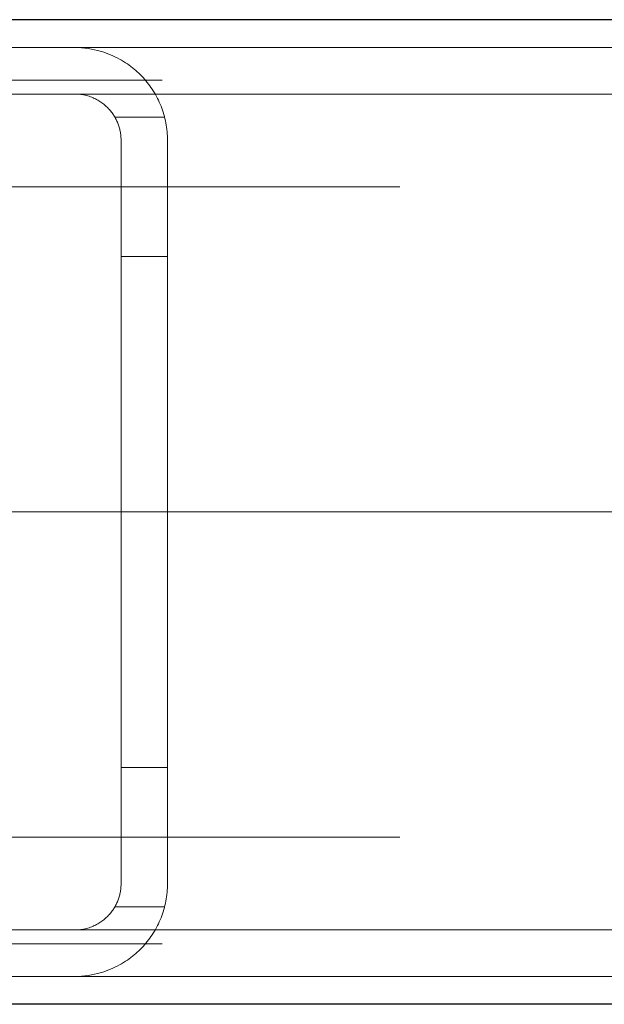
# Model space of a CAD drawing. Header units: millimetres. Extents: x -845 to -83, y 8759 to 9255.
# Tile 129 of 197: x -309.69 to -308.44, y 8817.04 to 8819.16. Entities that reach past the tile are written whole.
import ezdxf

# ---------------------------------------------------------------- set-up
doc = ezdxf.new("R2010")
doc.units = ezdxf.units.MM
doc.header["$LTSCALE"] = 10
doc.linetypes.add('HIDDEN', pattern=[0.375, 0.25, -0.125])
doc.linetypes.add('MITTE', pattern=[2, 1.25, -0.25, 0.25, -0.25])
for name, color, linetype, lineweight in [('PS_Hidden', 2, 'HIDDEN', 9), ('PS_Mid', 5, 'MITTE', 15), ('PS_Shape', 161, 'Continuous', 30), ('PS_SOLID', 7, 'Continuous', 30)]:
    doc.layers.add(name, color=color, linetype=linetype, lineweight=lineweight)

# ---------------------------------------------------------------- blocks, each defined once
blk = doc.blocks.new('*X575')
at = {"layer": 'PS_Hidden', "color": 2, "linetype": 'HIDDEN'}
for p, q in [((-310.1757, 8819.0956), (-309.5757, 8819.0956)), ((-299.8393, 8819.0956), (-309.5757, 8819.0956)), ((-309.5757, 8819.0956), (-309.5684, 8819.0955)), ((-309.5684, 8819.0955), (-309.561, 8819.095)), ((-309.561, 8819.095), (-309.5536, 8819.0944)), ((-309.5536, 8819.0944), (-309.5463, 8819.0934)), ((-309.5463, 8819.0934), (-309.5393, 8819.0923)), ((-309.5393, 8819.0923), (-309.5327, 8819.0909)), ((-309.5327, 8819.0909), (-309.5264, 8819.0894)), ((-309.5264, 8819.0894), (-309.5206, 8819.0878)), ((-309.5206, 8819.0878), (-309.515, 8819.0861)), ((-309.515, 8819.0861), (-309.5095, 8819.0843)), ((-309.5095, 8819.0843), (-309.5041, 8819.0823)), ((-309.5041, 8819.0823), (-309.4989, 8819.0802)), ((-309.4989, 8819.0802), (-309.4938, 8819.078)), ((-309.4938, 8819.078), (-309.4889, 8819.0757)), ((-309.4889, 8819.0757), (-309.484, 8819.0733)), ((-309.484, 8819.0733), (-309.4794, 8819.0708)), ((-309.4794, 8819.0708), (-309.4749, 8819.0682)), ((-309.4749, 8819.0682), (-309.4705, 8819.0656)), ((-309.4705, 8819.0656), (-309.4663, 8819.063)), ((-309.4663, 8819.063), (-309.4623, 8819.0603)), ((-309.4623, 8819.0603), (-309.4584, 8819.0576)), ((-309.4584, 8819.0576), (-309.4547, 8819.0548)), ((-309.4547, 8819.0548), (-309.4512, 8819.0521)), ((-309.4512, 8819.0521), (-309.4478, 8819.0493)), ((-309.4478, 8819.0493), (-309.4444, 8819.0464)), ((-309.4444, 8819.0464), (-309.441, 8819.0434)), ((-309.441, 8819.0434), (-309.4378, 8819.0404)), ((-309.4378, 8819.0404), (-309.4346, 8819.0373)), ((-309.4346, 8819.0373), (-309.4314, 8819.0341)), ((-309.4314, 8819.0341), (-309.4284, 8819.0308)), ((-309.4284, 8819.0308), (-309.4254, 8819.0275)), ((-301.8877, 8819.0256), (-310.3295, 8819.0256)), ((-309.4254, 8819.0275), (-309.4225, 8819.0241)), ((-309.4225, 8819.0241), (-309.4196, 8819.0206)), ((-309.4196, 8819.0206), (-309.4168, 8819.017)), ((-309.4168, 8819.017), (-309.4141, 8819.0134)), ((-309.4141, 8819.0134), (-309.4115, 8819.0097)), ((-309.4115, 8819.0097), (-309.4089, 8819.006)), ((-309.5757, 8818.9956), (-310.1757, 8818.9956)), ((-300.0477, 8818.9956), (-309.5757, 8818.9956)), ((-309.5724, 8818.9955), (-309.5757, 8818.9956)), ((-309.5692, 8818.9954), (-309.5724, 8818.9955)), ((-309.5659, 8818.9951), (-309.5692, 8818.9954)), ((-309.5627, 8818.9947), (-309.5659, 8818.9951)), ((-309.5596, 8818.9943), (-309.5627, 8818.9947)), ((-309.5564, 8818.9937), (-309.5596, 8818.9943)), ((-309.5534, 8818.9931), (-309.5564, 8818.9937)), ((-309.5503, 8818.9923), (-309.5534, 8818.9931)), ((-309.5474, 8818.9915), (-309.5503, 8818.9923)), ((-309.5444, 8818.9906), (-309.5474, 8818.9915)), ((-309.5416, 8818.9896), (-309.5444, 8818.9906)), ((-309.5388, 8818.9885), (-309.5416, 8818.9896)), ((-309.5361, 8818.9874), (-309.5388, 8818.9885)), ((-309.4089, 8819.006), (-309.4065, 8819.0022)), ((-309.4065, 8819.0022), (-309.4041, 8818.9983)), ((-309.4041, 8818.9983), (-309.4018, 8818.9943)), ((-309.4018, 8818.9943), (-309.3996, 8818.9903)), ((-309.3996, 8818.9903), (-309.3974, 8818.9862)), ((-309.5334, 8818.9862), (-309.5361, 8818.9874)), ((-309.5309, 8818.985), (-309.5334, 8818.9862)), ((-309.5284, 8818.9836), (-309.5309, 8818.985)), ((-309.5259, 8818.9823), (-309.5284, 8818.9836)), ((-309.5236, 8818.9809), (-309.5259, 8818.9823)), ((-309.5213, 8818.9795), (-309.5236, 8818.9809)), ((-309.5191, 8818.978), (-309.5213, 8818.9795)), ((-309.517, 8818.9765), (-309.5191, 8818.978)), ((-309.515, 8818.975), (-309.517, 8818.9765)), ((-309.513, 8818.9735), (-309.515, 8818.975)), ((-309.5112, 8818.972), (-309.513, 8818.9735)), ((-309.5094, 8818.9704), (-309.5112, 8818.972)), ((-309.5076, 8818.9688), (-309.5094, 8818.9704)), ((-309.5059, 8818.9671), (-309.5076, 8818.9688)), ((-309.5042, 8818.9655), (-309.5059, 8818.9671)), ((-309.3974, 8818.9862), (-309.3954, 8818.9821)), ((-309.3954, 8818.9821), (-309.3935, 8818.9779)), ((-309.3935, 8818.9779), (-309.3916, 8818.9737)), ((-309.3916, 8818.9737), (-309.3898, 8818.9694)), ((-309.3898, 8818.9694), (-309.3882, 8818.965)), ((-309.5026, 8818.9637), (-309.5042, 8818.9655)), ((-309.501, 8818.962), (-309.5026, 8818.9637)), ((-309.4994, 8818.9602), (-309.501, 8818.962)), ((-309.4979, 8818.9584), (-309.4994, 8818.9602)), ((-309.4965, 8818.9566), (-309.4979, 8818.9584)), ((-309.4951, 8818.9547), (-309.4965, 8818.9566)), ((-309.4937, 8818.9528), (-309.4951, 8818.9547)), ((-309.4924, 8818.9509), (-309.4937, 8818.9528)), ((-309.4912, 8818.949), (-309.4924, 8818.9509)), ((-309.49, 8818.947), (-309.4912, 8818.949)), ((-309.4888, 8818.945), (-309.49, 8818.947)), ((-309.3882, 8818.965), (-309.3866, 8818.9606)), ((-309.3866, 8818.9606), (-309.3852, 8818.9562)), ((-309.3852, 8818.9562), (-309.3838, 8818.9517)), ((-309.3838, 8818.9517), (-309.3825, 8818.9471)), ((-309.3825, 8818.9471), (-309.3814, 8818.9426)), ((-309.4891, 8818.9456), (-309.3821, 8818.9456)), ((-309.4877, 8818.943), (-309.4888, 8818.945)), ((-309.4866, 8818.941), (-309.4877, 8818.943)), ((-309.4856, 8818.9389), (-309.4866, 8818.941)), ((-309.4846, 8818.9368), (-309.4856, 8818.9389)), ((-309.4837, 8818.9347), (-309.4846, 8818.9368)), ((-309.4828, 8818.9326), (-309.4837, 8818.9347)), ((-309.482, 8818.9305), (-309.4828, 8818.9326)), ((-309.4813, 8818.9284), (-309.482, 8818.9305)), ((-309.4805, 8818.9262), (-309.4813, 8818.9284)), ((-309.4799, 8818.924), (-309.4805, 8818.9262)), ((-309.3814, 8818.9426), (-309.3803, 8818.938)), ((-309.3803, 8818.938), (-309.3794, 8818.9334)), ((-309.3794, 8818.9334), (-309.3785, 8818.9287)), ((-309.3785, 8818.9287), (-309.3778, 8818.924)), ((-309.4793, 8818.9219), (-309.4799, 8818.924)), ((-309.4787, 8818.9197), (-309.4793, 8818.9219)), ((-309.4782, 8818.9175), (-309.4787, 8818.9197)), ((-309.4777, 8818.9153), (-309.4782, 8818.9175)), ((-309.4773, 8818.9131), (-309.4777, 8818.9153)), ((-309.4769, 8818.9109), (-309.4773, 8818.9131)), ((-309.4766, 8818.9087), (-309.4769, 8818.9109)), ((-309.4763, 8818.9065), (-309.4766, 8818.9087)), ((-309.4761, 8818.9043), (-309.4763, 8818.9065)), ((-309.476, 8818.9021), (-309.4761, 8818.9043)), ((-309.3778, 8818.924), (-309.3772, 8818.9193)), ((-309.3772, 8818.9193), (-309.3767, 8818.9146)), ((-309.3767, 8818.9146), (-309.3763, 8818.9099)), ((-309.3763, 8818.9099), (-309.376, 8818.9051)), ((-309.376, 8818.9051), (-309.3758, 8818.9004)), ((-309.4758, 8818.8999), (-309.476, 8818.9021)), ((-309.4758, 8818.8978), (-309.4758, 8818.8999)), ((-309.4757, 8818.8956), (-309.4758, 8818.8978)), ((-309.4757, 8817.2956), (-309.4757, 8818.8956)), ((-309.3758, 8818.9004), (-309.3757, 8818.8956)), ((-309.3757, 8818.8956), (-309.3757, 8817.2956)), ((-309.4757, 8818.6456), (-309.3757, 8818.6456)), ((-309.4757, 8817.5456), (-309.3757, 8817.5456)), ((-309.4758, 8817.2934), (-309.4757, 8817.2956)), ((-309.4758, 8817.2912), (-309.4758, 8817.2934)), ((-309.3757, 8817.2956), (-309.3758, 8817.2908)), ((-309.4793, 8817.2693), (-309.4787, 8817.2715)), ((-309.4787, 8817.2715), (-309.4782, 8817.2737)), ((-309.4782, 8817.2737), (-309.4777, 8817.2759)), ((-309.4777, 8817.2759), (-309.4773, 8817.2781)), ((-309.4773, 8817.2781), (-309.4769, 8817.2803)), ((-309.4769, 8817.2803), (-309.4766, 8817.2825)), ((-309.4766, 8817.2825), (-309.4763, 8817.2847)), ((-309.4763, 8817.2847), (-309.4761, 8817.2869)), ((-309.4761, 8817.2869), (-309.476, 8817.2891)), ((-309.476, 8817.2891), (-309.4758, 8817.2912)), ((-309.3772, 8817.2719), (-309.3778, 8817.2672)), ((-309.3767, 8817.2766), (-309.3772, 8817.2719)), ((-309.3763, 8817.2813), (-309.3767, 8817.2766)), ((-309.376, 8817.2861), (-309.3763, 8817.2813)), ((-309.3758, 8817.2908), (-309.376, 8817.2861)), ((-309.4877, 8817.2482), (-309.4866, 8817.2502)), ((-309.4866, 8817.2502), (-309.4856, 8817.2523)), ((-309.4856, 8817.2523), (-309.4846, 8817.2544)), ((-309.4846, 8817.2544), (-309.4837, 8817.2565)), ((-309.4837, 8817.2565), (-309.4828, 8817.2586)), ((-309.4828, 8817.2586), (-309.482, 8817.2607)), ((-309.482, 8817.2607), (-309.4813, 8817.2628)), ((-309.4813, 8817.2628), (-309.4805, 8817.265)), ((-309.4805, 8817.265), (-309.4799, 8817.2672)), ((-309.4799, 8817.2672), (-309.4793, 8817.2693)), ((-309.3803, 8817.2532), (-309.3814, 8817.2486)), ((-309.3794, 8817.2578), (-309.3803, 8817.2532)), ((-309.3785, 8817.2625), (-309.3794, 8817.2578)), ((-309.3778, 8817.2672), (-309.3785, 8817.2625)), ((-309.5026, 8817.2274), (-309.501, 8817.2292)), ((-309.501, 8817.2292), (-309.4994, 8817.231)), ((-309.4994, 8817.231), (-309.4979, 8817.2328)), ((-309.4979, 8817.2328), (-309.4965, 8817.2346)), ((-309.4965, 8817.2346), (-309.4951, 8817.2365)), ((-309.4951, 8817.2365), (-309.4937, 8817.2384)), ((-309.4937, 8817.2384), (-309.4924, 8817.2403)), ((-309.4924, 8817.2403), (-309.4912, 8817.2422)), ((-309.4912, 8817.2422), (-309.49, 8817.2442)), ((-309.49, 8817.2442), (-309.4888, 8817.2462)), ((-309.4891, 8817.2456), (-309.3821, 8817.2456)), ((-309.4888, 8817.2462), (-309.4877, 8817.2482)), ((-309.3866, 8817.2306), (-309.3882, 8817.2262)), ((-309.3852, 8817.235), (-309.3866, 8817.2306)), ((-309.3838, 8817.2395), (-309.3852, 8817.235)), ((-309.3825, 8817.244), (-309.3838, 8817.2395)), ((-309.3814, 8817.2486), (-309.3825, 8817.244)), ((-309.5309, 8817.2062), (-309.5284, 8817.2075)), ((-309.5284, 8817.2075), (-309.5259, 8817.2089)), ((-309.5259, 8817.2089), (-309.5236, 8817.2103)), ((-309.5236, 8817.2103), (-309.5213, 8817.2117)), ((-309.5213, 8817.2117), (-309.5191, 8817.2132)), ((-309.5191, 8817.2132), (-309.517, 8817.2147)), ((-309.517, 8817.2147), (-309.515, 8817.2162)), ((-309.515, 8817.2162), (-309.513, 8817.2177)), ((-309.513, 8817.2177), (-309.5112, 8817.2192)), ((-309.5112, 8817.2192), (-309.5094, 8817.2208)), ((-309.5094, 8817.2208), (-309.5076, 8817.2224)), ((-309.5076, 8817.2224), (-309.5059, 8817.224)), ((-309.5059, 8817.224), (-309.5042, 8817.2257)), ((-309.5042, 8817.2257), (-309.5026, 8817.2274)), ((-309.3954, 8817.2091), (-309.3974, 8817.205)), ((-309.3935, 8817.2133), (-309.3954, 8817.2091)), ((-309.3916, 8817.2175), (-309.3935, 8817.2133)), ((-309.3898, 8817.2218), (-309.3916, 8817.2175)), ((-309.3882, 8817.2262), (-309.3898, 8817.2218)), ((-310.1757, 8817.1956), (-309.5757, 8817.1956)), ((-300.0477, 8817.1956), (-309.5757, 8817.1956)), ((-309.5757, 8817.1956), (-309.5724, 8817.1956)), ((-309.5724, 8817.1956), (-309.5692, 8817.1958)), ((-309.5692, 8817.1958), (-309.5659, 8817.1961)), ((-309.5659, 8817.1961), (-309.5627, 8817.1964)), ((-309.5627, 8817.1964), (-309.5596, 8817.1969)), ((-309.5596, 8817.1969), (-309.5564, 8817.1975)), ((-309.5564, 8817.1975), (-309.5534, 8817.1981)), ((-309.5534, 8817.1981), (-309.5503, 8817.1989)), ((-309.5503, 8817.1989), (-309.5474, 8817.1997)), ((-309.5474, 8817.1997), (-309.5444, 8817.2006)), ((-309.5444, 8817.2006), (-309.5416, 8817.2016)), ((-309.5416, 8817.2016), (-309.5388, 8817.2027)), ((-309.5388, 8817.2027), (-309.5361, 8817.2038)), ((-309.5361, 8817.2038), (-309.5334, 8817.205)), ((-309.5334, 8817.205), (-309.5309, 8817.2062)), ((-309.4065, 8817.189), (-309.4089, 8817.1852)), ((-309.4041, 8817.1929), (-309.4065, 8817.189)), ((-309.4018, 8817.1969), (-309.4041, 8817.1929)), ((-309.3996, 8817.2009), (-309.4018, 8817.1969)), ((-309.3974, 8817.205), (-309.3996, 8817.2009)), ((-301.8877, 8817.1656), (-310.3295, 8817.1656)), ((-309.4225, 8817.1671), (-309.4254, 8817.1637)), ((-309.4196, 8817.1706), (-309.4225, 8817.1671)), ((-309.4168, 8817.1742), (-309.4196, 8817.1706)), ((-309.4141, 8817.1778), (-309.4168, 8817.1742)), ((-309.4115, 8817.1815), (-309.4141, 8817.1778)), ((-309.4089, 8817.1852), (-309.4115, 8817.1815)), ((-309.4444, 8817.1448), (-309.4478, 8817.1419)), ((-309.441, 8817.1478), (-309.4444, 8817.1448)), ((-309.4378, 8817.1508), (-309.441, 8817.1478)), ((-309.4346, 8817.1539), (-309.4378, 8817.1508)), ((-309.4314, 8817.1571), (-309.4346, 8817.1539)), ((-309.4284, 8817.1604), (-309.4314, 8817.1571)), ((-309.4254, 8817.1637), (-309.4284, 8817.1604)), ((-309.4749, 8817.123), (-309.4794, 8817.1204)), ((-309.4705, 8817.1256), (-309.4749, 8817.123)), ((-309.4663, 8817.1282), (-309.4705, 8817.1256)), ((-309.4623, 8817.1309), (-309.4663, 8817.1282)), ((-309.4584, 8817.1336), (-309.4623, 8817.1309)), ((-309.4547, 8817.1364), (-309.4584, 8817.1336)), ((-309.4512, 8817.1391), (-309.4547, 8817.1364)), ((-309.4478, 8817.1419), (-309.4512, 8817.1391)), ((-309.5264, 8817.1018), (-309.5327, 8817.1003)), ((-309.5206, 8817.1034), (-309.5264, 8817.1018)), ((-309.515, 8817.1051), (-309.5206, 8817.1034)), ((-309.5095, 8817.1069), (-309.515, 8817.1051)), ((-309.5041, 8817.1089), (-309.5095, 8817.1069)), ((-309.4989, 8817.111), (-309.5041, 8817.1089)), ((-309.4938, 8817.1132), (-309.4989, 8817.111)), ((-309.4889, 8817.1155), (-309.4938, 8817.1132)), ((-309.484, 8817.1179), (-309.4889, 8817.1155)), ((-309.4794, 8817.1204), (-309.484, 8817.1179)), ((-309.5757, 8817.0956), (-310.1757, 8817.0956)), ((-309.5684, 8817.0957), (-309.5757, 8817.0956)), ((-299.8393, 8817.0956), (-309.5757, 8817.0956)), ((-309.561, 8817.0962), (-309.5684, 8817.0957)), ((-309.5536, 8817.0968), (-309.561, 8817.0962)), ((-309.5463, 8817.0978), (-309.5536, 8817.0968)), ((-309.5393, 8817.0989), (-309.5463, 8817.0978)), ((-309.5327, 8817.1003), (-309.5393, 8817.0989))]:
    blk.add_line(p, q, dxfattribs=at)
at = {"layer": 'PS_Mid', "color": 5, "linetype": 'MITTE'}
for p, q in [((-308.8757, 8818.7956), (-309.9757, 8818.7956)), ((-308.8757, 8818.7956), (-309.9757, 8818.7956)), ((-413.323, 8818.0956), (-308.9771, 8818.0956)), ((-343.183, 8818.0956), (-308.7502, 8818.0956)), ((-297.3393, 8818.0956), (-313.745, 8818.0956)), ((-299.3877, 8818.0956), (-312.8295, 8818.0956)), ((-309.2295, 8818.0956), (-310.6295, 8818.0956)), ((-308.8757, 8817.3956), (-309.9757, 8817.3956)), ((-308.8757, 8817.3956), (-309.9757, 8817.3956))]:
    blk.add_line(p, q, dxfattribs=at)
at = {"layer": 'PS_SOLID', "color": 7, "linetype": 'Continuous'}
for p, q in [((-301.8877, 8819.1556), (-310.3295, 8819.1556)), ((-301.8877, 8817.0356), (-310.3295, 8817.0356))]:
    blk.add_line(p, q, dxfattribs=at)

msp = doc.modelspace()

# ---------------------------------------------------------------- block references
at = {"layer": 'PS_Shape', "color": 31}
msp.add_blockref('*X575', (0, 0), dxfattribs=at)

doc.saveas('drawing.dxf')
